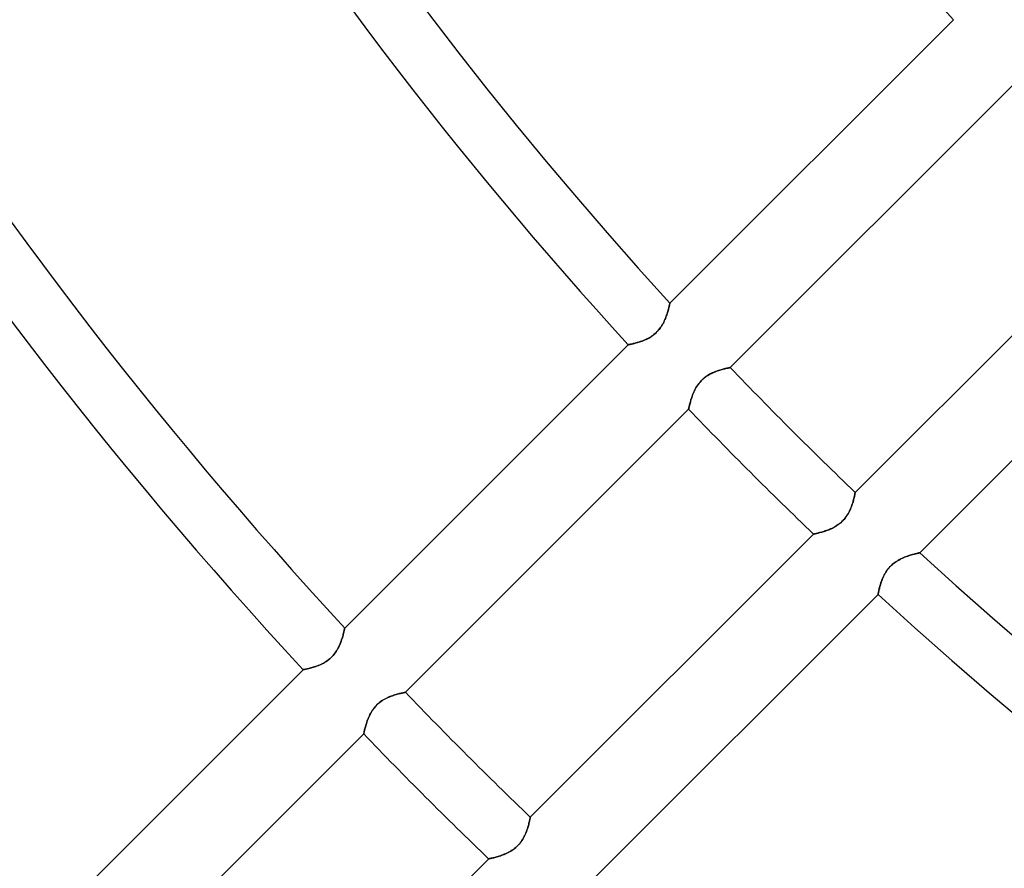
# Model space of a CAD drawing. Header units: millimetres. Extents: x -215 to 215, y -215 to 215.
# Tile 9 of 57: x -97 to -71, y -88 to -65. Entities that reach past the tile are written whole.
import ezdxf

# ---------------------------------------------------------------- set-up
doc = ezdxf.new("R2010")
doc.units = ezdxf.units.MM
doc.layers.add('MAIN-1', color=7, linetype='Continuous')
doc.layers.add('MAIN-2', color=7, linetype='Continuous')

msp = doc.modelspace()

# ---------------------------------------------------------------- linework, layer by layer
at = {"layer": 'MAIN-1'}
for p, q in [((-72.207, -65.483), (-79.837, -73.112)), ((-78.211, -74.849), (-70.588, -67.225)), ((-67.225, -70.588), (-74.849, -78.211)), ((-73.112, -79.837), (-65.483, -72.207)), ((-79.841, -73.133), (-79.844, -73.144)), ((-79.839, -73.124), (-79.841, -73.133)), ((-79.838, -73.117), (-79.839, -73.124)), ((-79.837, -73.113), (-79.838, -73.117)), ((-79.837, -73.112), (-79.837, -73.113)), ((-79.911, -73.397), (-79.922, -73.428)), ((-79.902, -73.367), (-79.911, -73.397)), ((-79.893, -73.338), (-79.902, -73.367)), ((-79.885, -73.31), (-79.893, -73.338)), ((-79.878, -73.283), (-79.885, -73.31)), ((-79.871, -73.258), (-79.878, -73.283)), ((-79.865, -73.234), (-79.871, -73.258)), ((-79.86, -73.212), (-79.865, -73.234)), ((-79.855, -73.192), (-79.86, -73.212)), ((-79.85, -73.174), (-79.855, -73.192)), ((-79.847, -73.158), (-79.85, -73.174)), ((-79.844, -73.144), (-79.847, -73.158)), ((-80.019, -73.657), (-80.037, -73.69)), ((-80.002, -73.623), (-80.019, -73.657)), ((-79.986, -73.59), (-80.002, -73.623)), ((-79.971, -73.557), (-79.986, -73.59)), ((-79.957, -73.524), (-79.971, -73.557)), ((-79.945, -73.492), (-79.957, -73.524)), ((-79.933, -73.46), (-79.945, -73.492)), ((-79.922, -73.428), (-79.933, -73.46)), ((-80.205, -73.908), (-80.235, -73.935)), ((-80.177, -73.88), (-80.205, -73.908)), ((-80.15, -73.851), (-80.177, -73.88)), ((-80.125, -73.82), (-80.15, -73.851)), ((-80.101, -73.789), (-80.125, -73.82)), ((-80.078, -73.756), (-80.101, -73.789)), ((-80.057, -73.723), (-80.078, -73.756)), ((-80.037, -73.69), (-80.057, -73.723)), ((-80.771, -74.193), (-80.797, -74.199)), ((-80.744, -74.186), (-80.771, -74.193)), ((-80.717, -74.178), (-80.744, -74.186)), ((-80.687, -74.17), (-80.717, -74.178)), ((-80.657, -74.16), (-80.687, -74.17)), ((-80.626, -74.15), (-80.657, -74.16)), ((-80.595, -74.139), (-80.626, -74.15)), ((-80.562, -74.127), (-80.595, -74.139)), ((-80.529, -74.114), (-80.562, -74.127)), ((-80.496, -74.1), (-80.529, -74.114)), ((-80.463, -74.084), (-80.496, -74.1)), ((-80.429, -74.067), (-80.463, -74.084)), ((-80.396, -74.049), (-80.429, -74.067)), ((-80.362, -74.029), (-80.396, -74.049)), ((-80.329, -74.008), (-80.362, -74.029)), ((-80.297, -73.986), (-80.329, -74.008)), ((-80.265, -73.961), (-80.297, -73.986)), ((-80.235, -73.935), (-80.265, -73.961)), ((-80.958, -74.234), (-88.586, -81.862)), ((-80.957, -74.234), (-80.958, -74.234)), ((-80.954, -74.233), (-80.957, -74.234)), ((-80.947, -74.232), (-80.954, -74.233)), ((-80.939, -74.23), (-80.947, -74.232)), ((-80.928, -74.228), (-80.939, -74.23)), ((-80.915, -74.226), (-80.928, -74.228)), ((-80.9, -74.222), (-80.915, -74.226)), ((-80.883, -74.219), (-80.9, -74.222)), ((-80.864, -74.215), (-80.883, -74.219)), ((-80.843, -74.21), (-80.864, -74.215)), ((-80.821, -74.205), (-80.843, -74.21)), ((-80.797, -74.199), (-80.821, -74.205)), ((-78.685, -74.99), (-78.652, -74.975)), ((-78.652, -74.975), (-78.619, -74.962)), ((-78.619, -74.962), (-78.587, -74.949)), ((-78.587, -74.949), (-78.554, -74.938)), ((-78.554, -74.938), (-78.523, -74.927)), ((-78.523, -74.927), (-78.492, -74.917)), ((-78.492, -74.917), (-78.462, -74.908)), ((-78.462, -74.908), (-78.433, -74.9)), ((-78.433, -74.9), (-78.405, -74.892)), ((-78.405, -74.892), (-78.379, -74.886)), ((-78.379, -74.886), (-78.354, -74.879)), ((-78.354, -74.879), (-78.331, -74.874)), ((-78.331, -74.874), (-78.309, -74.869)), ((-78.309, -74.869), (-78.289, -74.865)), ((-78.289, -74.865), (-78.271, -74.861)), ((-78.271, -74.861), (-78.256, -74.858)), ((-78.256, -74.858), (-78.242, -74.855)), ((-78.242, -74.855), (-78.231, -74.853)), ((-78.231, -74.853), (-78.222, -74.851)), ((-78.222, -74.851), (-78.216, -74.85)), ((-78.216, -74.85), (-78.212, -74.849)), ((-78.212, -74.849), (-78.211, -74.849)), ((-79.05, -75.268), (-79.025, -75.238)), ((-79.025, -75.238), (-78.998, -75.209)), ((-78.998, -75.209), (-78.971, -75.181)), ((-78.971, -75.181), (-78.942, -75.154)), ((-78.942, -75.154), (-78.912, -75.128)), ((-78.912, -75.128), (-78.881, -75.104)), ((-78.881, -75.104), (-78.849, -75.081)), ((-78.849, -75.081), (-78.817, -75.06)), ((-78.817, -75.06), (-78.784, -75.041)), ((-78.784, -75.041), (-78.751, -75.022)), ((-78.751, -75.022), (-78.718, -75.006)), ((-78.718, -75.006), (-78.685, -74.99)), ((-79.201, -75.529), (-79.187, -75.496)), ((-79.187, -75.496), (-79.171, -75.463)), ((-79.171, -75.463), (-79.154, -75.43)), ((-79.154, -75.43), (-79.136, -75.397)), ((-79.136, -75.397), (-79.117, -75.364)), ((-79.117, -75.364), (-79.096, -75.332)), ((-79.096, -75.332), (-79.074, -75.3)), ((-79.074, -75.3), (-79.05, -75.268)), ((-79.292, -75.8), (-79.285, -75.774)), ((-79.285, -75.774), (-79.277, -75.746)), ((-79.277, -75.746), (-79.269, -75.717)), ((-79.269, -75.717), (-79.26, -75.687)), ((-79.26, -75.687), (-79.25, -75.657)), ((-79.25, -75.657), (-79.239, -75.625)), ((-79.239, -75.625), (-79.227, -75.593)), ((-79.227, -75.593), (-79.215, -75.561)), ((-79.215, -75.561), (-79.201, -75.529)), ((-86.955, -83.592), (-79.332, -75.97)), ((-79.332, -75.968), (-79.331, -75.964)), ((-79.332, -75.97), (-79.332, -75.968)), ((-79.331, -75.964), (-79.33, -75.958)), ((-79.33, -75.958), (-79.328, -75.949)), ((-79.328, -75.949), (-79.325, -75.938)), ((-79.325, -75.938), (-79.322, -75.924)), ((-79.322, -75.924), (-79.319, -75.908)), ((-79.319, -75.908), (-79.315, -75.89)), ((-79.315, -75.89), (-79.31, -75.871)), ((-79.31, -75.871), (-79.305, -75.849)), ((-79.305, -75.849), (-79.299, -75.825)), ((-79.299, -75.825), (-79.292, -75.8)), ((-74.899, -78.43), (-74.908, -78.46)), ((-74.891, -78.4), (-74.899, -78.43)), ((-74.884, -78.372), (-74.891, -78.4)), ((-74.878, -78.346), (-74.884, -78.372)), ((-74.872, -78.322), (-74.878, -78.346)), ((-74.867, -78.3), (-74.872, -78.322)), ((-74.863, -78.28), (-74.867, -78.3)), ((-74.859, -78.262), (-74.863, -78.28)), ((-74.856, -78.247), (-74.859, -78.262)), ((-74.853, -78.234), (-74.856, -78.247)), ((-74.851, -78.224), (-74.853, -78.234)), ((-74.85, -78.217), (-74.851, -78.224)), ((-74.849, -78.212), (-74.85, -78.217)), ((-74.849, -78.211), (-74.849, -78.212)), ((-74.995, -78.696), (-75.012, -78.731)), ((-74.979, -78.661), (-74.995, -78.696)), ((-74.965, -78.627), (-74.979, -78.661)), ((-74.951, -78.592), (-74.965, -78.627)), ((-74.939, -78.558), (-74.951, -78.592)), ((-74.928, -78.525), (-74.939, -78.558)), ((-74.917, -78.492), (-74.928, -78.525)), ((-74.908, -78.46), (-74.917, -78.492)), ((-75.149, -78.936), (-75.177, -78.967)), ((-75.122, -78.904), (-75.149, -78.936)), ((-75.097, -78.871), (-75.122, -78.904)), ((-75.073, -78.836), (-75.097, -78.871)), ((-75.051, -78.802), (-75.073, -78.836)), ((-75.031, -78.767), (-75.051, -78.802)), ((-75.012, -78.731), (-75.031, -78.767)), ((-75.584, -79.224), (-75.619, -79.236)), ((-75.549, -79.21), (-75.584, -79.224)), ((-75.514, -79.195), (-75.549, -79.21)), ((-75.479, -79.179), (-75.514, -79.195)), ((-75.444, -79.161), (-75.479, -79.179)), ((-75.408, -79.143), (-75.444, -79.161)), ((-75.373, -79.122), (-75.408, -79.143)), ((-75.339, -79.101), (-75.373, -79.122)), ((-75.304, -79.077), (-75.339, -79.101)), ((-75.271, -79.052), (-75.304, -79.077)), ((-75.238, -79.025), (-75.271, -79.052)), ((-75.207, -78.997), (-75.238, -79.025)), ((-75.177, -78.967), (-75.207, -78.997)), ((-75.97, -79.332), (-83.592, -86.955)), ((-75.968, -79.332), (-75.97, -79.332)), ((-75.964, -79.331), (-75.968, -79.332)), ((-75.956, -79.329), (-75.964, -79.331)), ((-75.946, -79.327), (-75.956, -79.329)), ((-75.933, -79.324), (-75.946, -79.327)), ((-75.918, -79.321), (-75.933, -79.324)), ((-75.9, -79.317), (-75.918, -79.321)), ((-75.879, -79.312), (-75.9, -79.317)), ((-75.857, -79.307), (-75.879, -79.312)), ((-75.833, -79.301), (-75.857, -79.307)), ((-75.806, -79.294), (-75.833, -79.301)), ((-75.778, -79.286), (-75.806, -79.294)), ((-75.749, -79.278), (-75.778, -79.286)), ((-75.718, -79.269), (-75.749, -79.278)), ((-75.686, -79.259), (-75.718, -79.269)), ((-75.653, -79.248), (-75.686, -79.259)), ((-75.619, -79.236), (-75.653, -79.248)), ((-73.678, -80.03), (-73.643, -80.011)), ((-73.643, -80.011), (-73.608, -79.994)), ((-73.608, -79.994), (-73.572, -79.978)), ((-73.572, -79.978), (-73.537, -79.963)), ((-73.537, -79.963), (-73.502, -79.949)), ((-73.502, -79.949), (-73.468, -79.936)), ((-73.468, -79.936), (-73.434, -79.924)), ((-73.434, -79.924), (-73.4, -79.912)), ((-73.4, -79.912), (-73.368, -79.902)), ((-73.368, -79.902), (-73.337, -79.893)), ((-73.337, -79.893), (-73.307, -79.884)), ((-73.307, -79.884), (-73.278, -79.876)), ((-73.278, -79.876), (-73.252, -79.869)), ((-73.252, -79.869), (-73.227, -79.863)), ((-73.227, -79.863), (-73.204, -79.857)), ((-73.204, -79.857), (-73.183, -79.853)), ((-73.183, -79.853), (-73.165, -79.848)), ((-73.165, -79.848), (-73.149, -79.845)), ((-73.149, -79.845), (-73.136, -79.842)), ((-73.136, -79.842), (-73.126, -79.84)), ((-73.126, -79.84), (-73.118, -79.838)), ((-73.118, -79.838), (-73.114, -79.837)), ((-73.114, -79.837), (-73.112, -79.837)), ((-73.99, -80.303), (-73.965, -80.27)), ((-73.965, -80.27), (-73.938, -80.237)), ((-73.938, -80.237), (-73.91, -80.206)), ((-73.91, -80.206), (-73.88, -80.177)), ((-73.88, -80.177), (-73.849, -80.149)), ((-73.849, -80.149), (-73.816, -80.122)), ((-73.816, -80.122), (-73.783, -80.096)), ((-73.783, -80.096), (-73.748, -80.073)), ((-73.748, -80.073), (-73.713, -80.051)), ((-73.713, -80.051), (-73.678, -80.03)), ((-74.134, -80.581), (-74.121, -80.547)), ((-74.121, -80.547), (-74.106, -80.512)), ((-74.106, -80.512), (-74.091, -80.477)), ((-74.091, -80.477), (-74.074, -80.442)), ((-74.074, -80.442), (-74.055, -80.407)), ((-74.055, -80.407), (-74.035, -80.372)), ((-74.035, -80.372), (-74.014, -80.337)), ((-74.014, -80.337), (-73.99, -80.303)), ((-74.206, -80.825), (-74.2, -80.8)), ((-74.2, -80.8), (-74.193, -80.772)), ((-74.193, -80.772), (-74.185, -80.743)), ((-74.185, -80.743), (-74.177, -80.712)), ((-74.177, -80.712), (-74.168, -80.681)), ((-74.168, -80.681), (-74.157, -80.648)), ((-74.157, -80.648), (-74.146, -80.615)), ((-74.146, -80.615), (-74.134, -80.581)), ((-81.862, -88.586), (-74.234, -80.958)), ((-74.234, -80.957), (-74.233, -80.953)), ((-74.234, -80.958), (-74.234, -80.957)), ((-74.233, -80.953), (-74.231, -80.946)), ((-74.231, -80.946), (-74.23, -80.936)), ((-74.23, -80.936), (-74.227, -80.924)), ((-74.227, -80.924), (-74.224, -80.909)), ((-74.224, -80.909), (-74.221, -80.891)), ((-74.221, -80.891), (-74.216, -80.871)), ((-74.216, -80.871), (-74.212, -80.849)), ((-74.212, -80.849), (-74.206, -80.825)), ((-88.589, -81.875), (-88.591, -81.885)), ((-88.587, -81.868), (-88.589, -81.875)), ((-88.586, -81.863), (-88.587, -81.868)), ((-88.586, -81.862), (-88.586, -81.863)), ((-88.651, -82.115), (-88.661, -82.147)), ((-88.641, -82.084), (-88.651, -82.115)), ((-88.633, -82.054), (-88.641, -82.084)), ((-88.625, -82.026), (-88.633, -82.054)), ((-88.618, -81.999), (-88.625, -82.026)), ((-88.612, -81.975), (-88.618, -81.999)), ((-88.607, -81.952), (-88.612, -81.975)), ((-88.602, -81.932), (-88.607, -81.952)), ((-88.598, -81.914), (-88.602, -81.932)), ((-88.594, -81.898), (-88.598, -81.914)), ((-88.591, -81.885), (-88.594, -81.898)), ((-88.759, -82.389), (-88.778, -82.425)), ((-88.741, -82.354), (-88.759, -82.389)), ((-88.725, -82.318), (-88.741, -82.354)), ((-88.71, -82.283), (-88.725, -82.318)), ((-88.696, -82.248), (-88.71, -82.283)), ((-88.684, -82.214), (-88.696, -82.248)), ((-88.672, -82.18), (-88.684, -82.214)), ((-88.661, -82.147), (-88.672, -82.18)), ((-88.955, -82.659), (-88.987, -82.687)), ((-88.925, -82.628), (-88.955, -82.659)), ((-88.897, -82.597), (-88.925, -82.628)), ((-88.87, -82.564), (-88.897, -82.597)), ((-88.844, -82.53), (-88.87, -82.564)), ((-88.82, -82.495), (-88.844, -82.53)), ((-88.798, -82.46), (-88.82, -82.495)), ((-88.778, -82.425), (-88.798, -82.46)), ((-89.497, -82.936), (-89.525, -82.943)), ((-89.467, -82.928), (-89.497, -82.936)), ((-89.436, -82.918), (-89.467, -82.928)), ((-89.404, -82.908), (-89.436, -82.918)), ((-89.371, -82.897), (-89.404, -82.908)), ((-89.337, -82.885), (-89.371, -82.897)), ((-89.302, -82.872), (-89.337, -82.885)), ((-89.267, -82.858), (-89.302, -82.872)), ((-89.231, -82.842), (-89.267, -82.858)), ((-89.195, -82.825), (-89.231, -82.842)), ((-89.16, -82.806), (-89.195, -82.825)), ((-89.124, -82.786), (-89.16, -82.806)), ((-89.089, -82.764), (-89.124, -82.786)), ((-89.054, -82.74), (-89.089, -82.764)), ((-89.02, -82.715), (-89.054, -82.74)), ((-88.987, -82.687), (-89.02, -82.715)), ((-89.708, -82.983), (-97.334, -90.61)), ((-89.706, -82.983), (-89.708, -82.983)), ((-89.702, -82.982), (-89.706, -82.983)), ((-89.695, -82.981), (-89.702, -82.982)), ((-89.686, -82.979), (-89.695, -82.981)), ((-89.673, -82.977), (-89.686, -82.979)), ((-89.659, -82.974), (-89.673, -82.977)), ((-89.641, -82.97), (-89.659, -82.974)), ((-89.622, -82.966), (-89.641, -82.97)), ((-89.601, -82.961), (-89.622, -82.966)), ((-89.577, -82.956), (-89.601, -82.961)), ((-89.552, -82.95), (-89.577, -82.956)), ((-89.525, -82.943), (-89.552, -82.95)), ((-87.443, -83.74), (-87.408, -83.724)), ((-87.408, -83.724), (-87.373, -83.71)), ((-87.373, -83.71), (-87.338, -83.696)), ((-87.338, -83.696), (-87.303, -83.684)), ((-87.303, -83.684), (-87.269, -83.672)), ((-87.269, -83.672), (-87.236, -83.662)), ((-87.236, -83.662), (-87.204, -83.652)), ((-87.204, -83.652), (-87.174, -83.643)), ((-87.174, -83.643), (-87.144, -83.635)), ((-87.144, -83.635), (-87.116, -83.628)), ((-87.116, -83.628), (-87.09, -83.622)), ((-87.09, -83.622), (-87.066, -83.616)), ((-87.066, -83.616), (-87.044, -83.611)), ((-87.044, -83.611), (-87.023, -83.606)), ((-87.023, -83.606), (-87.006, -83.603)), ((-87.006, -83.603), (-86.99, -83.6)), ((-86.99, -83.6), (-86.978, -83.597)), ((-86.978, -83.597), (-86.968, -83.595)), ((-86.968, -83.595), (-86.961, -83.594)), ((-86.961, -83.594), (-86.956, -83.593)), ((-86.956, -83.593), (-86.955, -83.592)), ((-87.798, -84.017), (-87.771, -83.985)), ((-87.771, -83.985), (-87.743, -83.954)), ((-87.743, -83.954), (-87.714, -83.924)), ((-87.714, -83.924), (-87.683, -83.895)), ((-87.683, -83.895), (-87.651, -83.868)), ((-87.651, -83.868), (-87.617, -83.843)), ((-87.617, -83.843), (-87.583, -83.819)), ((-87.583, -83.819), (-87.548, -83.797)), ((-87.548, -83.797), (-87.513, -83.777)), ((-87.513, -83.777), (-87.478, -83.758)), ((-87.478, -83.758), (-87.443, -83.74)), ((-87.955, -84.296), (-87.94, -84.261)), ((-87.94, -84.261), (-87.924, -84.226)), ((-87.924, -84.226), (-87.907, -84.191)), ((-87.907, -84.191), (-87.888, -84.155)), ((-87.888, -84.155), (-87.868, -84.12)), ((-87.868, -84.12), (-87.847, -84.085)), ((-87.847, -84.085), (-87.823, -84.051)), ((-87.823, -84.051), (-87.798, -84.017)), ((-88.038, -84.551), (-88.03, -84.523)), ((-88.03, -84.523), (-88.022, -84.493)), ((-88.022, -84.493), (-88.013, -84.462)), ((-88.013, -84.462), (-88.003, -84.431)), ((-88.003, -84.431), (-87.993, -84.398)), ((-87.993, -84.398), (-87.981, -84.364)), ((-87.981, -84.364), (-87.968, -84.33)), ((-87.968, -84.33), (-87.955, -84.296)), ((-95.698, -92.336), (-88.076, -84.713)), ((-88.076, -84.713), (-88.075, -84.712)), ((-88.075, -84.708), (-88.073, -84.7)), ((-88.075, -84.712), (-88.075, -84.708)), ((-88.073, -84.7), (-88.071, -84.69)), ((-88.071, -84.69), (-88.068, -84.677)), ((-88.068, -84.677), (-88.065, -84.662)), ((-88.065, -84.662), (-88.061, -84.644)), ((-88.061, -84.644), (-88.056, -84.624)), ((-88.056, -84.624), (-88.051, -84.601)), ((-88.051, -84.601), (-88.045, -84.577)), ((-88.045, -84.577), (-88.038, -84.551)), ((-83.643, -87.174), (-83.652, -87.204)), ((-83.635, -87.144), (-83.643, -87.174)), ((-83.628, -87.116), (-83.635, -87.144)), ((-83.622, -87.09), (-83.628, -87.116)), ((-83.616, -87.066), (-83.622, -87.09)), ((-83.611, -87.044), (-83.616, -87.066)), ((-83.606, -87.024), (-83.611, -87.044)), ((-83.603, -87.006), (-83.606, -87.024)), ((-83.6, -86.99), (-83.603, -87.006)), ((-83.597, -86.978), (-83.6, -86.99)), ((-83.595, -86.968), (-83.597, -86.978)), ((-83.594, -86.961), (-83.595, -86.968)), ((-83.593, -86.956), (-83.594, -86.961)), ((-83.592, -86.955), (-83.593, -86.956)), ((-83.739, -87.44), (-83.756, -87.475)), ((-83.723, -87.405), (-83.739, -87.44)), ((-83.709, -87.371), (-83.723, -87.405)), ((-83.696, -87.336), (-83.709, -87.371)), ((-83.683, -87.302), (-83.696, -87.336)), ((-83.672, -87.269), (-83.683, -87.302)), ((-83.661, -87.236), (-83.672, -87.269)), ((-83.652, -87.204), (-83.661, -87.236)), ((-83.893, -87.68), (-83.921, -87.711)), ((-83.866, -87.648), (-83.893, -87.68)), ((-83.841, -87.615), (-83.866, -87.648)), ((-83.817, -87.58), (-83.841, -87.615)), ((-83.795, -87.546), (-83.817, -87.58)), ((-83.775, -87.511), (-83.795, -87.546)), ((-83.756, -87.475), (-83.775, -87.511)), ((-84.328, -87.968), (-84.363, -87.98)), ((-84.293, -87.954), (-84.328, -87.968)), ((-84.258, -87.939), (-84.293, -87.954)), ((-84.223, -87.923), (-84.258, -87.939)), ((-84.188, -87.906), (-84.223, -87.923)), ((-84.152, -87.887), (-84.188, -87.906)), ((-84.117, -87.867), (-84.152, -87.887)), ((-84.083, -87.845), (-84.117, -87.867)), ((-84.048, -87.821), (-84.083, -87.845)), ((-84.015, -87.796), (-84.048, -87.821)), ((-83.982, -87.769), (-84.015, -87.796)), ((-83.951, -87.741), (-83.982, -87.769)), ((-83.921, -87.711), (-83.951, -87.741)), ((-84.713, -88.076), (-92.336, -95.698)), ((-84.712, -88.075), (-84.713, -88.076)), ((-84.707, -88.074), (-84.712, -88.075)), ((-84.7, -88.073), (-84.707, -88.074)), ((-84.69, -88.071), (-84.7, -88.073)), ((-84.677, -88.068), (-84.69, -88.071)), ((-84.662, -88.065), (-84.677, -88.068)), ((-84.644, -88.061), (-84.662, -88.065)), ((-84.623, -88.056), (-84.644, -88.061)), ((-84.601, -88.051), (-84.623, -88.056)), ((-84.576, -88.045), (-84.601, -88.051)), ((-84.55, -88.038), (-84.576, -88.045)), ((-84.522, -88.03), (-84.55, -88.038)), ((-84.493, -88.022), (-84.522, -88.03)), ((-84.462, -88.013), (-84.493, -88.022)), ((-84.43, -88.003), (-84.462, -88.013)), ((-84.397, -87.992), (-84.43, -88.003)), ((-84.363, -87.98), (-84.397, -87.992))]:
    msp.add_line(p, q, dxfattribs=at)
for radius, start, end in [(122.204, 179.99998, 222.77002), (109.841, 179.99998, 222.51889), (97.478, 179.99998, 222.20399), (120.618, 180.00002, 222.74068), (108.255, 180.00002, 222.48257), (108.255, 223.74158, 226.25842), (109.841, 223.75975, 226.24025), (108.255, 227.51749, 312.48255), (109.841, 227.48111, 312.51887), (120.618, 223.87056, 226.12944), (122.204, 223.88522, 226.11477)]:
    msp.add_arc((0, 0), radius, start, end, dxfattribs=at)
at = {"layer": 'MAIN-2'}
for p, q in [((-79.842, -73.136), (-79.84, -73.126)), ((-79.84, -73.126), (-79.838, -73.118)), ((-79.838, -73.118), (-79.837, -73.114)), ((-79.837, -73.114), (-79.837, -73.112)), ((-79.912, -73.4), (-79.902, -73.368)), ((-79.902, -73.368), (-79.893, -73.337)), ((-79.893, -73.337), (-79.884, -73.307)), ((-79.884, -73.307), (-79.876, -73.278)), ((-79.876, -73.278), (-79.869, -73.252)), ((-79.869, -73.252), (-79.863, -73.227)), ((-79.863, -73.227), (-79.857, -73.204)), ((-79.857, -73.204), (-79.853, -73.183)), ((-79.853, -73.183), (-79.848, -73.165)), ((-79.848, -73.165), (-79.845, -73.149)), ((-79.845, -73.149), (-79.842, -73.136)), ((-80.03, -73.678), (-80.011, -73.643)), ((-80.011, -73.643), (-79.994, -73.608)), ((-79.994, -73.608), (-79.978, -73.572)), ((-79.978, -73.572), (-79.963, -73.537)), ((-79.963, -73.537), (-79.949, -73.502)), ((-79.949, -73.502), (-79.936, -73.468)), ((-79.936, -73.468), (-79.924, -73.434)), ((-79.924, -73.434), (-79.912, -73.4)), ((-80.237, -73.938), (-80.206, -73.91)), ((-80.206, -73.91), (-80.177, -73.88)), ((-80.177, -73.88), (-80.149, -73.849)), ((-80.149, -73.849), (-80.122, -73.816)), ((-80.122, -73.816), (-80.096, -73.783)), ((-80.096, -73.783), (-80.073, -73.748)), ((-80.073, -73.748), (-80.051, -73.713)), ((-80.051, -73.713), (-80.03, -73.678)), ((-80.8, -74.2), (-80.772, -74.193)), ((-80.772, -74.193), (-80.743, -74.185)), ((-80.743, -74.185), (-80.712, -74.177)), ((-80.712, -74.177), (-80.681, -74.168)), ((-80.681, -74.168), (-80.648, -74.157)), ((-80.648, -74.157), (-80.615, -74.146)), ((-80.615, -74.146), (-80.581, -74.134)), ((-80.581, -74.134), (-80.547, -74.121)), ((-80.547, -74.121), (-80.512, -74.106)), ((-80.512, -74.106), (-80.477, -74.091)), ((-80.477, -74.091), (-80.442, -74.074)), ((-80.442, -74.074), (-80.407, -74.055)), ((-80.407, -74.055), (-80.372, -74.035)), ((-80.372, -74.035), (-80.337, -74.014)), ((-80.337, -74.014), (-80.303, -73.99)), ((-80.303, -73.99), (-80.27, -73.965)), ((-80.27, -73.965), (-80.237, -73.938)), ((-80.958, -74.234), (-80.957, -74.234)), ((-80.957, -74.234), (-80.953, -74.233)), ((-80.953, -74.233), (-80.946, -74.231)), ((-80.946, -74.231), (-80.936, -74.23)), ((-80.936, -74.23), (-80.924, -74.227)), ((-80.924, -74.227), (-80.909, -74.224)), ((-80.909, -74.224), (-80.891, -74.221)), ((-80.891, -74.221), (-80.871, -74.216)), ((-80.871, -74.216), (-80.849, -74.212)), ((-80.849, -74.212), (-80.825, -74.206)), ((-80.825, -74.206), (-80.8, -74.2)), ((-78.661, -74.979), (-78.696, -74.995)), ((-78.627, -74.965), (-78.661, -74.979)), ((-78.592, -74.951), (-78.627, -74.965)), ((-78.558, -74.939), (-78.592, -74.951)), ((-78.525, -74.928), (-78.558, -74.939)), ((-78.492, -74.917), (-78.525, -74.928)), ((-78.46, -74.908), (-78.492, -74.917)), ((-78.43, -74.899), (-78.46, -74.908)), ((-78.4, -74.891), (-78.43, -74.899)), ((-78.372, -74.884), (-78.4, -74.891)), ((-78.346, -74.878), (-78.372, -74.884)), ((-78.322, -74.872), (-78.346, -74.878)), ((-78.3, -74.867), (-78.322, -74.872)), ((-78.28, -74.863), (-78.3, -74.867)), ((-78.262, -74.859), (-78.28, -74.863)), ((-78.247, -74.856), (-78.262, -74.859)), ((-78.234, -74.853), (-78.247, -74.856)), ((-78.224, -74.851), (-78.234, -74.853)), ((-78.217, -74.85), (-78.224, -74.851)), ((-78.212, -74.849), (-78.217, -74.85)), ((-78.211, -74.849), (-78.212, -74.849)), ((-79.025, -75.238), (-79.052, -75.271)), ((-78.997, -75.207), (-79.025, -75.238)), ((-78.967, -75.177), (-78.997, -75.207)), ((-78.936, -75.149), (-78.967, -75.177)), ((-78.904, -75.122), (-78.936, -75.149)), ((-78.871, -75.097), (-78.904, -75.122)), ((-78.836, -75.073), (-78.871, -75.097)), ((-78.802, -75.051), (-78.836, -75.073)), ((-78.767, -75.031), (-78.802, -75.051)), ((-78.731, -75.012), (-78.767, -75.031)), ((-78.696, -74.995), (-78.731, -75.012)), ((-79.195, -75.514), (-79.21, -75.549)), ((-79.179, -75.479), (-79.195, -75.514)), ((-79.161, -75.444), (-79.179, -75.479)), ((-79.143, -75.408), (-79.161, -75.444)), ((-79.122, -75.373), (-79.143, -75.408)), ((-79.101, -75.339), (-79.122, -75.373)), ((-79.077, -75.304), (-79.101, -75.339)), ((-79.052, -75.271), (-79.077, -75.304)), ((-79.286, -75.778), (-79.294, -75.806)), ((-79.278, -75.749), (-79.286, -75.778)), ((-79.269, -75.718), (-79.278, -75.749)), ((-79.259, -75.686), (-79.269, -75.718)), ((-79.248, -75.653), (-79.259, -75.686)), ((-79.236, -75.619), (-79.248, -75.653)), ((-79.224, -75.584), (-79.236, -75.619)), ((-79.21, -75.549), (-79.224, -75.584)), ((-79.331, -75.964), (-79.332, -75.968)), ((-79.332, -75.968), (-79.332, -75.97)), ((-79.329, -75.956), (-79.331, -75.964)), ((-79.327, -75.946), (-79.329, -75.956)), ((-79.324, -75.933), (-79.327, -75.946)), ((-79.321, -75.918), (-79.324, -75.933)), ((-79.317, -75.9), (-79.321, -75.918)), ((-79.312, -75.879), (-79.317, -75.9)), ((-79.307, -75.857), (-79.312, -75.879)), ((-79.301, -75.833), (-79.307, -75.857)), ((-79.294, -75.806), (-79.301, -75.833)), ((-74.908, -78.462), (-74.9, -78.433)), ((-74.9, -78.433), (-74.892, -78.405)), ((-74.892, -78.405), (-74.886, -78.379)), ((-74.886, -78.379), (-74.879, -78.354)), ((-74.879, -78.354), (-74.874, -78.331)), ((-74.874, -78.331), (-74.869, -78.309)), ((-74.869, -78.309), (-74.865, -78.289)), ((-74.865, -78.289), (-74.861, -78.271)), ((-74.861, -78.271), (-74.858, -78.256)), ((-74.858, -78.256), (-74.855, -78.242)), ((-74.855, -78.242), (-74.853, -78.231)), ((-74.853, -78.231), (-74.851, -78.222)), ((-74.851, -78.222), (-74.85, -78.216)), ((-74.85, -78.216), (-74.849, -78.212)), ((-74.849, -78.212), (-74.849, -78.211)), ((-75.006, -78.718), (-74.99, -78.685)), ((-74.99, -78.685), (-74.975, -78.652)), ((-74.975, -78.652), (-74.962, -78.619)), ((-74.962, -78.619), (-74.949, -78.587)), ((-74.949, -78.587), (-74.938, -78.554)), ((-74.938, -78.554), (-74.927, -78.523)), ((-74.927, -78.523), (-74.917, -78.492)), ((-74.917, -78.492), (-74.908, -78.462)), ((-75.181, -78.971), (-75.154, -78.942)), ((-75.154, -78.942), (-75.128, -78.912)), ((-75.128, -78.912), (-75.104, -78.881)), ((-75.104, -78.881), (-75.081, -78.849)), ((-75.081, -78.849), (-75.06, -78.817)), ((-75.06, -78.817), (-75.041, -78.784)), ((-75.041, -78.784), (-75.022, -78.751)), ((-75.022, -78.751), (-75.006, -78.718)), ((-75.625, -79.239), (-75.593, -79.227)), ((-75.593, -79.227), (-75.561, -79.215)), ((-75.561, -79.215), (-75.529, -79.201)), ((-75.529, -79.201), (-75.496, -79.187)), ((-75.496, -79.187), (-75.463, -79.171)), ((-75.463, -79.171), (-75.43, -79.154)), ((-75.43, -79.154), (-75.397, -79.136)), ((-75.397, -79.136), (-75.364, -79.117)), ((-75.364, -79.117), (-75.332, -79.096)), ((-75.332, -79.096), (-75.3, -79.074)), ((-75.3, -79.074), (-75.268, -79.05)), ((-75.268, -79.05), (-75.238, -79.025)), ((-75.238, -79.025), (-75.209, -78.998)), ((-75.209, -78.998), (-75.181, -78.971)), ((-75.97, -79.332), (-75.968, -79.332)), ((-75.968, -79.332), (-75.964, -79.331)), ((-75.964, -79.331), (-75.958, -79.33)), ((-75.958, -79.33), (-75.949, -79.328)), ((-75.949, -79.328), (-75.938, -79.325)), ((-75.938, -79.325), (-75.924, -79.322)), ((-75.924, -79.322), (-75.908, -79.319)), ((-75.908, -79.319), (-75.89, -79.315)), ((-75.89, -79.315), (-75.871, -79.31)), ((-75.871, -79.31), (-75.849, -79.305)), ((-75.849, -79.305), (-75.825, -79.299)), ((-75.825, -79.299), (-75.8, -79.292)), ((-75.8, -79.292), (-75.774, -79.285)), ((-75.774, -79.285), (-75.746, -79.277)), ((-75.746, -79.277), (-75.717, -79.269)), ((-75.717, -79.269), (-75.687, -79.26)), ((-75.687, -79.26), (-75.657, -79.25)), ((-75.657, -79.25), (-75.625, -79.239)), ((-73.657, -80.019), (-73.69, -80.037)), ((-73.623, -80.002), (-73.657, -80.019)), ((-73.59, -79.986), (-73.623, -80.002)), ((-73.557, -79.971), (-73.59, -79.986)), ((-73.524, -79.957), (-73.557, -79.971)), ((-73.492, -79.945), (-73.524, -79.957)), ((-73.46, -79.933), (-73.492, -79.945)), ((-73.428, -79.922), (-73.46, -79.933)), ((-73.397, -79.911), (-73.428, -79.922)), ((-73.367, -79.902), (-73.397, -79.911)), ((-73.338, -79.893), (-73.367, -79.902)), ((-73.31, -79.885), (-73.338, -79.893)), ((-73.283, -79.878), (-73.31, -79.885)), ((-73.258, -79.871), (-73.283, -79.878)), ((-73.234, -79.865), (-73.258, -79.871)), ((-73.212, -79.86), (-73.234, -79.865)), ((-73.192, -79.855), (-73.212, -79.86)), ((-73.174, -79.85), (-73.192, -79.855)), ((-73.158, -79.847), (-73.174, -79.85)), ((-73.144, -79.844), (-73.158, -79.847)), ((-73.133, -79.841), (-73.144, -79.844)), ((-73.124, -79.839), (-73.133, -79.841)), ((-73.117, -79.838), (-73.124, -79.839)), ((-73.113, -79.837), (-73.117, -79.838)), ((-73.112, -79.837), (-73.113, -79.837)), ((-73.961, -80.265), (-73.986, -80.297)), ((-73.935, -80.235), (-73.961, -80.265)), ((-73.908, -80.205), (-73.935, -80.235)), ((-73.88, -80.177), (-73.908, -80.205)), ((-73.851, -80.15), (-73.88, -80.177)), ((-73.82, -80.125), (-73.851, -80.15)), ((-73.789, -80.101), (-73.82, -80.125)), ((-73.756, -80.078), (-73.789, -80.101)), ((-73.723, -80.057), (-73.756, -80.078)), ((-73.69, -80.037), (-73.723, -80.057)), ((-74.114, -80.529), (-74.127, -80.562)), ((-74.1, -80.496), (-74.114, -80.529)), ((-74.084, -80.463), (-74.1, -80.496)), ((-74.067, -80.429), (-74.084, -80.463)), ((-74.049, -80.396), (-74.067, -80.429)), ((-74.029, -80.362), (-74.049, -80.396)), ((-74.008, -80.329), (-74.029, -80.362)), ((-73.986, -80.297), (-74.008, -80.329)), ((-74.199, -80.797), (-74.205, -80.821)), ((-74.193, -80.771), (-74.199, -80.797)), ((-74.186, -80.744), (-74.193, -80.771)), ((-74.178, -80.717), (-74.186, -80.744)), ((-74.17, -80.687), (-74.178, -80.717)), ((-74.16, -80.657), (-74.17, -80.687)), ((-74.15, -80.626), (-74.16, -80.657)), ((-74.139, -80.595), (-74.15, -80.626)), ((-74.127, -80.562), (-74.139, -80.595)), ((-74.233, -80.954), (-74.234, -80.957)), ((-74.234, -80.957), (-74.234, -80.958)), ((-74.232, -80.947), (-74.233, -80.954)), ((-74.23, -80.939), (-74.232, -80.947)), ((-74.228, -80.928), (-74.23, -80.939)), ((-74.226, -80.915), (-74.228, -80.928)), ((-74.222, -80.9), (-74.226, -80.915)), ((-74.219, -80.883), (-74.222, -80.9)), ((-74.215, -80.864), (-74.219, -80.883)), ((-74.21, -80.843), (-74.215, -80.864)), ((-74.205, -80.821), (-74.21, -80.843)), ((-88.591, -81.885), (-88.589, -81.875)), ((-88.589, -81.875), (-88.587, -81.868)), ((-88.587, -81.868), (-88.586, -81.863)), ((-88.586, -81.863), (-88.586, -81.862)), ((-88.662, -82.15), (-88.651, -82.117)), ((-88.651, -82.117), (-88.642, -82.086)), ((-88.642, -82.086), (-88.633, -82.056)), ((-88.633, -82.056), (-88.626, -82.028)), ((-88.626, -82.028), (-88.619, -82.001)), ((-88.619, -82.001), (-88.612, -81.976)), ((-88.612, -81.976), (-88.607, -81.953)), ((-88.607, -81.953), (-88.602, -81.933)), ((-88.602, -81.933), (-88.598, -81.914)), ((-88.598, -81.914), (-88.594, -81.899)), ((-88.594, -81.899), (-88.591, -81.885)), ((-88.779, -82.428), (-88.76, -82.392)), ((-88.76, -82.392), (-88.743, -82.357)), ((-88.743, -82.357), (-88.727, -82.322)), ((-88.727, -82.322), (-88.712, -82.286)), ((-88.712, -82.286), (-88.698, -82.251)), ((-88.698, -82.251), (-88.685, -82.217)), ((-88.685, -82.217), (-88.673, -82.183)), ((-88.673, -82.183), (-88.662, -82.15)), ((-88.987, -82.687), (-88.956, -82.659)), ((-88.956, -82.659), (-88.926, -82.629)), ((-88.926, -82.629), (-88.898, -82.598)), ((-88.898, -82.598), (-88.871, -82.566)), ((-88.871, -82.566), (-88.845, -82.532)), ((-88.845, -82.532), (-88.822, -82.498)), ((-88.822, -82.498), (-88.8, -82.463)), ((-88.8, -82.463), (-88.779, -82.428)), ((-89.521, -82.942), (-89.492, -82.934)), ((-89.492, -82.934), (-89.462, -82.926)), ((-89.462, -82.926), (-89.43, -82.917)), ((-89.43, -82.917), (-89.397, -82.906)), ((-89.397, -82.906), (-89.364, -82.895)), ((-89.364, -82.895), (-89.33, -82.883)), ((-89.33, -82.883), (-89.296, -82.87)), ((-89.296, -82.87), (-89.261, -82.855)), ((-89.261, -82.855), (-89.226, -82.84)), ((-89.226, -82.84), (-89.191, -82.823)), ((-89.191, -82.823), (-89.156, -82.804)), ((-89.156, -82.804), (-89.121, -82.784)), ((-89.121, -82.784), (-89.087, -82.763)), ((-89.087, -82.763), (-89.052, -82.739)), ((-89.052, -82.739), (-89.019, -82.714)), ((-89.019, -82.714), (-88.987, -82.687)), ((-89.708, -82.983), (-89.706, -82.983)), ((-89.706, -82.983), (-89.702, -82.982)), ((-89.702, -82.982), (-89.695, -82.981)), ((-89.695, -82.981), (-89.685, -82.979)), ((-89.685, -82.979), (-89.673, -82.976)), ((-89.673, -82.976), (-89.658, -82.973)), ((-89.658, -82.973), (-89.64, -82.97)), ((-89.64, -82.97), (-89.621, -82.966)), ((-89.621, -82.966), (-89.599, -82.961)), ((-89.599, -82.961), (-89.575, -82.955)), ((-89.575, -82.955), (-89.549, -82.949)), ((-89.549, -82.949), (-89.521, -82.942)), ((-87.405, -83.723), (-87.44, -83.739)), ((-87.371, -83.709), (-87.405, -83.723)), ((-87.336, -83.696), (-87.371, -83.709)), ((-87.302, -83.683), (-87.336, -83.696)), ((-87.269, -83.672), (-87.302, -83.683)), ((-87.236, -83.661), (-87.269, -83.672)), ((-87.204, -83.652), (-87.236, -83.661)), ((-87.174, -83.643), (-87.204, -83.652)), ((-87.144, -83.635), (-87.174, -83.643)), ((-87.116, -83.628), (-87.144, -83.635)), ((-87.09, -83.622), (-87.116, -83.628)), ((-87.066, -83.616), (-87.09, -83.622)), ((-87.044, -83.611), (-87.066, -83.616)), ((-87.024, -83.606), (-87.044, -83.611)), ((-87.006, -83.603), (-87.024, -83.606)), ((-86.99, -83.6), (-87.006, -83.603)), ((-86.978, -83.597), (-86.99, -83.6)), ((-86.968, -83.595), (-86.978, -83.597)), ((-86.961, -83.594), (-86.968, -83.595)), ((-86.956, -83.593), (-86.961, -83.594)), ((-86.955, -83.592), (-86.956, -83.593)), ((-87.769, -83.982), (-87.796, -84.015)), ((-87.741, -83.951), (-87.769, -83.982)), ((-87.711, -83.921), (-87.741, -83.951)), ((-87.68, -83.893), (-87.711, -83.921)), ((-87.648, -83.866), (-87.68, -83.893)), ((-87.615, -83.841), (-87.648, -83.866)), ((-87.58, -83.817), (-87.615, -83.841)), ((-87.546, -83.795), (-87.58, -83.817)), ((-87.511, -83.775), (-87.546, -83.795)), ((-87.475, -83.756), (-87.511, -83.775)), ((-87.44, -83.739), (-87.475, -83.756)), ((-87.939, -84.258), (-87.954, -84.293)), ((-87.923, -84.223), (-87.939, -84.258)), ((-87.906, -84.188), (-87.923, -84.223)), ((-87.887, -84.152), (-87.906, -84.188)), ((-87.867, -84.117), (-87.887, -84.152)), ((-87.845, -84.083), (-87.867, -84.117)), ((-87.821, -84.048), (-87.845, -84.083)), ((-87.796, -84.015), (-87.821, -84.048)), ((-88.03, -84.522), (-88.038, -84.55)), ((-88.022, -84.493), (-88.03, -84.522)), ((-88.013, -84.462), (-88.022, -84.493)), ((-88.003, -84.43), (-88.013, -84.462)), ((-87.992, -84.397), (-88.003, -84.43)), ((-87.98, -84.363), (-87.992, -84.397)), ((-87.968, -84.328), (-87.98, -84.363)), ((-87.954, -84.293), (-87.968, -84.328)), ((-88.075, -84.712), (-88.076, -84.713)), ((-88.074, -84.707), (-88.075, -84.712)), ((-88.073, -84.7), (-88.074, -84.707)), ((-88.071, -84.69), (-88.073, -84.7)), ((-88.068, -84.677), (-88.071, -84.69)), ((-88.065, -84.662), (-88.068, -84.677)), ((-88.061, -84.644), (-88.065, -84.662)), ((-88.056, -84.623), (-88.061, -84.644)), ((-88.051, -84.601), (-88.056, -84.623)), ((-88.045, -84.576), (-88.051, -84.601)), ((-88.038, -84.55), (-88.045, -84.576)), ((-83.652, -87.204), (-83.643, -87.174)), ((-83.643, -87.174), (-83.635, -87.144)), ((-83.635, -87.144), (-83.628, -87.116)), ((-83.628, -87.116), (-83.622, -87.09)), ((-83.622, -87.09), (-83.616, -87.066)), ((-83.616, -87.066), (-83.611, -87.044)), ((-83.611, -87.044), (-83.606, -87.023)), ((-83.606, -87.023), (-83.603, -87.006)), ((-83.603, -87.006), (-83.6, -86.99)), ((-83.6, -86.99), (-83.597, -86.978)), ((-83.597, -86.978), (-83.595, -86.968)), ((-83.595, -86.968), (-83.594, -86.961)), ((-83.594, -86.961), (-83.593, -86.956)), ((-83.593, -86.956), (-83.592, -86.955)), ((-83.758, -87.478), (-83.74, -87.443)), ((-83.74, -87.443), (-83.724, -87.408)), ((-83.724, -87.408), (-83.71, -87.373)), ((-83.71, -87.373), (-83.696, -87.338)), ((-83.696, -87.338), (-83.684, -87.303)), ((-83.684, -87.303), (-83.672, -87.269)), ((-83.672, -87.269), (-83.662, -87.236)), ((-83.662, -87.236), (-83.652, -87.204)), ((-83.924, -87.714), (-83.895, -87.683)), ((-83.895, -87.683), (-83.868, -87.651)), ((-83.868, -87.651), (-83.843, -87.617)), ((-83.843, -87.617), (-83.819, -87.583)), ((-83.819, -87.583), (-83.797, -87.548)), ((-83.797, -87.548), (-83.777, -87.513)), ((-83.777, -87.513), (-83.758, -87.478)), ((-84.364, -87.981), (-84.33, -87.968)), ((-84.33, -87.968), (-84.296, -87.955)), ((-84.296, -87.955), (-84.261, -87.94)), ((-84.261, -87.94), (-84.226, -87.924)), ((-84.226, -87.924), (-84.191, -87.907)), ((-84.191, -87.907), (-84.155, -87.888)), ((-84.155, -87.888), (-84.12, -87.868)), ((-84.12, -87.868), (-84.085, -87.847)), ((-84.085, -87.847), (-84.051, -87.823)), ((-84.051, -87.823), (-84.017, -87.798)), ((-84.017, -87.798), (-83.985, -87.771)), ((-83.985, -87.771), (-83.954, -87.743)), ((-83.954, -87.743), (-83.924, -87.714)), ((-84.713, -88.076), (-84.712, -88.075)), ((-84.712, -88.075), (-84.708, -88.075)), ((-84.708, -88.075), (-84.7, -88.073)), ((-84.7, -88.073), (-84.69, -88.071)), ((-84.69, -88.071), (-84.677, -88.068)), ((-84.677, -88.068), (-84.662, -88.065)), ((-84.662, -88.065), (-84.644, -88.061)), ((-84.644, -88.061), (-84.624, -88.056)), ((-84.624, -88.056), (-84.601, -88.051)), ((-84.601, -88.051), (-84.577, -88.045)), ((-84.577, -88.045), (-84.551, -88.038)), ((-84.551, -88.038), (-84.523, -88.03)), ((-84.523, -88.03), (-84.493, -88.022)), ((-84.493, -88.022), (-84.462, -88.013)), ((-84.462, -88.013), (-84.431, -88.003)), ((-84.431, -88.003), (-84.398, -87.993)), ((-84.398, -87.993), (-84.364, -87.981))]:
    msp.add_line(p, q, dxfattribs=at)
for radius, end in [(165, 0), (159.5, 270.00002), (158.5, 270.00002)]:
    msp.add_arc((0, 0), radius, 179.99998, end, dxfattribs=at)

doc.saveas('drawing.dxf')
